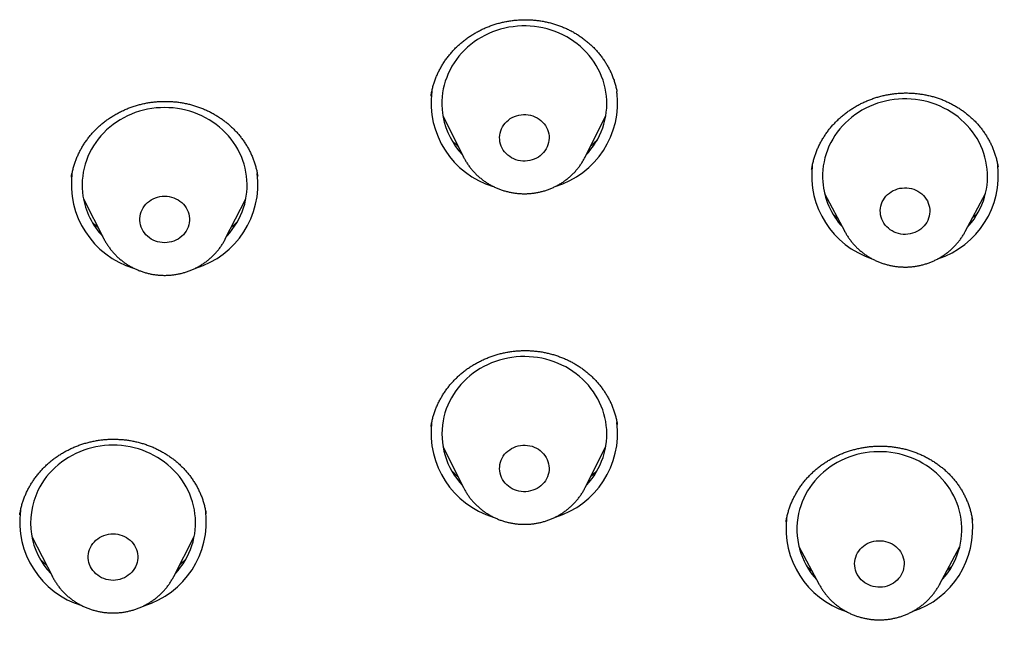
# Model space of a CAD drawing. Header units: millimetres. Extents: x 8 to 459, y 12 to 878.
# Tile 162 of 181: x 252 to 270, y 817 to 828. Entities that reach past the tile are written whole.
import ezdxf

# ---------------------------------------------------------------- set-up
doc = ezdxf.new("R2010")
doc.units = ezdxf.units.MM

msp = doc.modelspace()

# ---------------------------------------------------------------- linework, layer by layer
at = {"color": 7, "linetype": 'Continuous', "lineweight": 30}
for p, q in [((259.426, 827.005), (259.425, 826.998)), ((262.81, 827.034), (262.804, 827.083)), ((259.639, 826.639), (260.013, 825.895)), ((262.228, 825.895), (262.602, 826.639)), ((260.014, 825.891), (260.013, 825.895)), ((262.228, 825.895), (262.227, 825.893)), ((266.345, 825.669), (266.344, 825.663)), ((269.732, 825.71), (269.732, 825.712)), ((252.887, 825.529), (252.887, 825.527)), ((256.273, 825.546), (256.273, 825.549)), ((266.578, 825.228), (266.948, 824.537)), ((269.135, 824.537), (269.505, 825.228)), ((253.105, 825.131), (253.478, 824.403)), ((255.684, 824.403), (256.057, 825.131)), ((266.949, 824.534), (266.948, 824.537)), ((253.479, 824.401), (253.478, 824.403)), ((255.684, 824.403), (255.682, 824.4)), ((262.811, 821.03), (262.81, 821.034)), ((259.639, 820.635), (260.013, 819.89)), ((262.228, 819.89), (262.602, 820.635)), ((262.228, 819.89), (262.227, 819.887)), ((251.949, 819.397), (251.948, 819.392)), ((269.266, 819.298), (269.266, 819.301)), ((252.166, 818.999), (252.54, 818.271)), ((254.746, 818.271), (255.119, 818.999)), ((266.112, 818.819), (266.481, 818.128)), ((268.669, 818.128), (269.038, 818.819)), ((252.541, 818.269), (252.54, 818.271)), ((254.746, 818.271), (254.744, 818.268)), ((268.669, 818.128), (268.667, 818.124))]:
    msp.add_line(p, q, dxfattribs=at)
at = {"color": 7, "linetype": 'Continuous', "lineweight": 30, "flags": 128}
for points in [[(262.247, 825.932), (262.285, 825.974), (262.332, 826.032), (262.376, 826.092), (262.417, 826.155), (262.455, 826.219), (262.488, 826.285), (262.519, 826.352), (262.545, 826.421), (262.567, 826.491), (262.586, 826.562), (262.601, 826.634), (262.611, 826.707), (262.618, 826.78), (262.62, 826.853), (262.619, 826.926), (262.613, 826.999), (262.604, 827.071), (262.59, 827.144), (262.573, 827.215), (262.552, 827.285), (262.526, 827.354), (262.497, 827.422), (262.464, 827.489), (262.428, 827.553), (262.388, 827.616), (262.345, 827.677), (262.298, 827.736), (262.248, 827.792), (262.196, 827.846), (262.14, 827.897), (262.081, 827.945), (262.02, 827.991), (261.957, 828.033), (261.891, 828.072), (261.823, 828.108), (261.753, 828.141), (261.682, 828.17), (261.609, 828.196), (261.535, 828.218), (261.459, 828.236), (261.383, 828.251), (261.306, 828.262), (261.229, 828.269), (261.151, 828.272), (261.073, 828.272), (260.995, 828.267), (260.918, 828.259), (260.841, 828.248), (260.765, 828.232), (260.69, 828.213), (260.616, 828.19), (260.543, 828.164), (260.472, 828.134), (260.403, 828.1), (260.335, 828.064), (260.27, 828.024), (260.207, 827.981), (260.146, 827.935), (260.088, 827.886), (260.033, 827.834), (259.981, 827.78), (259.932, 827.723), (259.886, 827.664), (259.844, 827.603), (259.804, 827.539), (259.769, 827.474), (259.737, 827.407), (259.709, 827.339), (259.684, 827.27), (259.664, 827.199), (259.647, 827.128), (259.635, 827.055), (259.626, 826.983), (259.621, 826.91), (259.621, 826.836), (259.624, 826.763), (259.632, 826.69), (259.643, 826.618), (259.643, 826.618)], [(269.181, 824.621), (269.203, 824.647), (269.251, 824.705), (269.296, 824.765), (269.337, 824.827), (269.374, 824.891), (269.408, 824.957), (269.438, 825.025), (269.465, 825.093), (269.487, 825.163), (269.506, 825.234), (269.521, 825.306), (269.532, 825.379), (269.539, 825.452), (269.541, 825.525), (269.54, 825.598), (269.535, 825.671), (269.525, 825.744), (269.512, 825.816), (269.495, 825.887), (269.474, 825.958), (269.449, 826.027), (269.42, 826.095), (269.387, 826.161), (269.351, 826.226), (269.311, 826.289), (269.268, 826.35), (269.221, 826.409), (269.172, 826.465), (269.119, 826.519), (269.063, 826.57), (269.005, 826.619), (268.944, 826.664), (268.881, 826.707), (268.815, 826.746), (268.747, 826.782), (268.678, 826.815), (268.606, 826.844), (268.533, 826.87), (268.459, 826.892), (268.384, 826.911), (268.308, 826.926), (268.231, 826.937), (268.153, 826.944), (268.075, 826.948), (267.997, 826.947), (267.92, 826.943), (267.842, 826.935), (267.765, 826.924), (267.689, 826.909), (267.614, 826.889), (267.54, 826.867), (267.467, 826.841), (267.396, 826.811), (267.327, 826.778), (267.259, 826.741), (267.194, 826.701), (267.131, 826.658), (267.07, 826.612), (267.012, 826.564), (266.957, 826.512), (266.905, 826.458), (266.855, 826.401), (266.809, 826.342), (266.767, 826.281), (266.727, 826.218), (266.691, 826.153), (266.659, 826.086), (266.631, 826.018), (266.606, 825.948), (266.586, 825.878), (266.569, 825.806), (266.556, 825.734), (266.547, 825.662), (266.542, 825.589), (266.542, 825.515), (266.545, 825.442), (266.545, 825.442)], [(255.708, 824.451), (255.715, 824.458), (255.764, 824.514), (255.81, 824.573), (255.853, 824.634), (255.893, 824.697), (255.929, 824.762), (255.961, 824.829), (255.99, 824.897), (256.015, 824.966), (256.036, 825.036), (256.053, 825.108), (256.066, 825.18), (256.075, 825.253), (256.08, 825.326), (256.081, 825.399), (256.078, 825.472), (256.071, 825.545), (256.06, 825.617), (256.045, 825.689), (256.026, 825.76), (256.003, 825.83), (255.976, 825.899), (255.945, 825.966), (255.911, 826.032), (255.873, 826.096), (255.832, 826.158), (255.788, 826.218), (255.74, 826.276), (255.689, 826.331), (255.635, 826.384), (255.578, 826.434), (255.518, 826.481), (255.456, 826.525), (255.392, 826.566), (255.325, 826.604), (255.257, 826.639), (255.186, 826.67), (255.114, 826.698), (255.041, 826.722), (254.966, 826.743), (254.89, 826.76), (254.814, 826.773), (254.736, 826.783), (254.659, 826.788), (254.581, 826.79), (254.503, 826.788), (254.425, 826.783), (254.348, 826.773), (254.272, 826.76), (254.196, 826.743), (254.121, 826.722), (254.048, 826.698), (253.976, 826.67), (253.905, 826.639), (253.837, 826.604), (253.77, 826.566), (253.706, 826.525), (253.644, 826.481), (253.584, 826.434), (253.527, 826.384), (253.473, 826.331), (253.422, 826.276), (253.374, 826.218), (253.33, 826.158), (253.288, 826.096), (253.251, 826.032), (253.216, 825.966), (253.186, 825.899), (253.159, 825.83), (253.136, 825.76), (253.117, 825.689), (253.102, 825.617), (253.091, 825.545), (253.084, 825.472), (253.081, 825.399), (253.082, 825.326), (253.087, 825.253), (253.096, 825.18), (253.096, 825.18)], [(260.677, 826.167), (260.672, 826.207), (260.671, 826.247), (260.673, 826.287), (260.68, 826.327), (260.691, 826.366), (260.705, 826.404), (260.724, 826.44), (260.746, 826.475), (260.771, 826.507), (260.8, 826.537), (260.831, 826.564), (260.865, 826.589), (260.902, 826.61), (260.94, 826.628), (260.98, 826.642), (261.021, 826.653), (261.063, 826.66), (261.106, 826.663), (261.149, 826.662), (261.192, 826.658), (261.233, 826.65), (261.274, 826.638), (261.314, 826.622), (261.352, 826.603), (261.387, 826.581), (261.421, 826.556), (261.451, 826.527), (261.479, 826.496), (261.503, 826.463), (261.524, 826.428), (261.541, 826.391), (261.554, 826.353), (261.564, 826.314), (261.569, 826.274), (261.57, 826.234), (261.568, 826.194), (261.561, 826.154), (261.55, 826.115), (261.536, 826.077), (261.517, 826.041), (261.495, 826.006), (261.47, 825.974), (261.441, 825.944), (261.41, 825.916), (261.376, 825.892), (261.339, 825.871), (261.301, 825.853), (261.261, 825.839), (261.22, 825.828), (261.177, 825.821), (261.135, 825.818), (261.092, 825.818), (261.049, 825.823), (261.007, 825.831), (260.967, 825.843), (260.927, 825.859), (260.889, 825.878), (260.854, 825.9), (260.82, 825.925), (260.79, 825.953), (260.762, 825.984), (260.738, 826.017), (260.717, 826.053), (260.7, 826.089), (260.687, 826.128), (260.677, 826.167)], [(267.593, 824.88), (267.592, 824.92), (267.595, 824.961), (267.602, 825), (267.613, 825.039), (267.628, 825.077), (267.647, 825.113), (267.67, 825.147), (267.695, 825.179), (267.724, 825.209), (267.756, 825.236), (267.79, 825.26), (267.827, 825.281), (267.866, 825.298), (267.906, 825.312), (267.947, 825.323), (267.989, 825.329), (268.032, 825.332), (268.075, 825.331), (268.117, 825.326), (268.159, 825.317), (268.2, 825.305), (268.239, 825.289), (268.277, 825.269), (268.312, 825.247), (268.345, 825.221), (268.375, 825.193), (268.403, 825.161), (268.426, 825.128), (268.447, 825.093), (268.464, 825.056), (268.477, 825.017), (268.485, 824.978), (268.49, 824.938), (268.491, 824.898), (268.488, 824.858), (268.481, 824.818), (268.47, 824.779), (268.455, 824.741), (268.436, 824.705), (268.413, 824.671), (268.388, 824.639), (268.359, 824.609), (268.327, 824.582), (268.293, 824.558), (268.256, 824.537), (268.217, 824.52), (268.177, 824.506), (268.136, 824.496), (268.094, 824.489), (268.051, 824.486), (268.008, 824.487), (267.965, 824.492), (267.924, 824.501), (267.883, 824.513), (267.844, 824.529), (267.806, 824.549), (267.771, 824.571), (267.738, 824.597), (267.708, 824.626), (267.68, 824.657), (267.657, 824.69), (267.636, 824.726), (267.619, 824.763), (267.606, 824.801), (267.597, 824.84), (267.593, 824.88)], [(254.135, 824.698), (254.131, 824.738), (254.131, 824.778), (254.135, 824.818), (254.144, 824.858), (254.156, 824.896), (254.172, 824.934), (254.191, 824.97), (254.214, 825.003), (254.241, 825.035), (254.27, 825.064), (254.303, 825.091), (254.338, 825.114), (254.375, 825.134), (254.414, 825.151), (254.454, 825.164), (254.496, 825.173), (254.538, 825.179), (254.581, 825.181), (254.624, 825.179), (254.666, 825.173), (254.708, 825.164), (254.748, 825.151), (254.787, 825.134), (254.824, 825.114), (254.859, 825.091), (254.891, 825.064), (254.921, 825.035), (254.947, 825.003), (254.971, 824.97), (254.99, 824.934), (255.006, 824.896), (255.018, 824.858), (255.026, 824.818), (255.03, 824.778), (255.03, 824.738), (255.026, 824.698), (255.018, 824.658), (255.006, 824.62), (254.99, 824.582), (254.971, 824.547), (254.947, 824.513), (254.921, 824.481), (254.891, 824.452), (254.859, 824.426), (254.824, 824.402), (254.787, 824.382), (254.748, 824.366), (254.708, 824.352), (254.666, 824.343), (254.624, 824.337), (254.581, 824.335), (254.538, 824.337), (254.496, 824.343), (254.454, 824.352), (254.414, 824.366), (254.375, 824.382), (254.338, 824.402), (254.303, 824.426), (254.27, 824.452), (254.241, 824.481), (254.214, 824.513), (254.191, 824.547), (254.172, 824.582), (254.156, 824.62), (254.144, 824.658), (254.135, 824.698)], [(262.247, 819.927), (262.248, 819.929), (262.298, 819.985), (262.345, 820.044), (262.388, 820.104), (262.428, 820.167), (262.464, 820.232), (262.497, 820.298), (262.526, 820.366), (262.552, 820.436), (262.573, 820.506), (262.59, 820.577), (262.604, 820.649), (262.613, 820.722), (262.619, 820.795), (262.62, 820.868), (262.618, 820.941), (262.611, 821.014), (262.601, 821.087), (262.586, 821.159), (262.567, 821.23), (262.545, 821.3), (262.519, 821.369), (262.488, 821.436), (262.455, 821.502), (262.417, 821.566), (262.376, 821.629), (262.332, 821.689), (262.285, 821.747), (262.234, 821.802), (262.18, 821.855), (262.124, 821.906), (262.065, 821.953), (262.003, 821.998), (261.939, 822.039), (261.872, 822.078), (261.804, 822.113), (261.734, 822.144), (261.662, 822.172), (261.589, 822.197), (261.514, 822.218), (261.438, 822.236), (261.362, 822.249), (261.285, 822.259), (261.207, 822.265), (261.129, 822.267), (261.051, 822.266), (260.974, 822.261), (260.896, 822.252), (260.82, 822.239), (260.744, 822.222), (260.669, 822.202), (260.595, 822.178), (260.523, 822.151), (260.452, 822.12), (260.384, 822.086), (260.317, 822.048), (260.252, 822.007), (260.19, 821.963), (260.13, 821.917), (260.073, 821.867), (260.019, 821.814), (259.967, 821.759), (259.919, 821.702), (259.874, 821.642), (259.832, 821.58), (259.794, 821.516), (259.76, 821.451), (259.729, 821.384), (259.702, 821.315), (259.678, 821.245), (259.659, 821.174), (259.643, 821.103), (259.643, 821.103)], [(254.77, 818.319), (254.776, 818.326), (254.826, 818.382), (254.872, 818.441), (254.915, 818.502), (254.955, 818.565), (254.991, 818.63), (255.023, 818.697), (255.051, 818.765), (255.076, 818.834), (255.097, 818.905), (255.114, 818.976), (255.127, 819.048), (255.137, 819.121), (255.142, 819.194), (255.143, 819.267), (255.14, 819.34), (255.132, 819.413), (255.121, 819.485), (255.106, 819.557), (255.087, 819.628), (255.064, 819.698), (255.038, 819.767), (255.007, 819.834), (254.973, 819.9), (254.935, 819.964), (254.894, 820.026), (254.849, 820.086), (254.801, 820.144), (254.75, 820.199), (254.696, 820.252), (254.64, 820.302), (254.58, 820.349), (254.518, 820.393), (254.454, 820.434), (254.387, 820.472), (254.318, 820.507), (254.248, 820.538), (254.176, 820.566), (254.103, 820.59), (254.028, 820.611), (253.952, 820.628), (253.875, 820.641), (253.798, 820.651), (253.721, 820.656), (253.643, 820.658), (253.565, 820.656), (253.487, 820.651), (253.41, 820.641), (253.333, 820.628), (253.258, 820.611), (253.183, 820.59), (253.109, 820.566), (253.037, 820.538), (252.967, 820.507), (252.898, 820.472), (252.832, 820.434), (252.767, 820.393), (252.705, 820.349), (252.646, 820.302), (252.589, 820.252), (252.535, 820.199), (252.484, 820.144), (252.436, 820.086), (252.391, 820.026), (252.35, 819.964), (252.312, 819.9), (252.278, 819.834), (252.278, 819.834)], [(260.677, 820.309), (260.687, 820.348), (260.7, 820.386), (260.717, 820.423), (260.738, 820.458), (260.762, 820.492), (260.79, 820.522), (260.82, 820.551), (260.854, 820.576), (260.889, 820.598), (260.927, 820.617), (260.967, 820.633), (261.007, 820.645), (261.049, 820.653), (261.092, 820.658), (261.135, 820.658), (261.177, 820.655), (261.22, 820.648), (261.261, 820.637), (261.301, 820.623), (261.339, 820.605), (261.376, 820.584), (261.41, 820.559), (261.441, 820.532), (261.47, 820.502), (261.495, 820.47), (261.517, 820.435), (261.536, 820.399), (261.55, 820.361), (261.561, 820.322), (261.568, 820.282), (261.57, 820.242), (261.569, 820.202), (261.564, 820.162), (261.554, 820.123), (261.541, 820.085), (261.524, 820.048), (261.503, 820.013), (261.479, 819.979), (261.451, 819.949), (261.421, 819.92), (261.387, 819.895), (261.352, 819.873), (261.314, 819.854), (261.274, 819.838), (261.233, 819.826), (261.192, 819.818), (261.149, 819.813), (261.106, 819.813), (261.063, 819.816), (261.021, 819.823), (260.98, 819.834), (260.94, 819.848), (260.902, 819.866), (260.865, 819.887), (260.831, 819.912), (260.8, 819.939), (260.771, 819.969), (260.746, 820.001), (260.724, 820.036), (260.705, 820.072), (260.691, 820.11), (260.68, 820.149), (260.673, 820.189), (260.671, 820.229), (260.672, 820.269), (260.677, 820.309)], [(268.714, 818.213), (268.724, 818.224), (268.773, 818.281), (268.818, 818.341), (268.86, 818.402), (268.898, 818.466), (268.933, 818.531), (268.964, 818.599), (268.992, 818.667), (269.015, 818.737), (269.035, 818.808), (269.051, 818.879), (269.063, 818.952), (269.071, 819.024), (269.075, 819.097), (269.074, 819.171), (269.07, 819.244), (269.062, 819.316), (269.05, 819.389), (269.033, 819.46), (269.013, 819.531), (268.989, 819.601), (268.961, 819.669), (268.929, 819.736), (268.894, 819.801), (268.855, 819.864), (268.813, 819.926), (268.767, 819.985), (268.719, 820.042), (268.667, 820.097), (268.612, 820.149), (268.554, 820.198), (268.494, 820.244), (268.431, 820.288), (268.366, 820.328), (268.299, 820.365), (268.23, 820.398), (268.159, 820.429), (268.086, 820.455), (268.012, 820.478), (267.937, 820.498), (267.861, 820.514), (267.784, 820.526), (267.707, 820.534), (267.629, 820.539), (267.551, 820.539), (267.473, 820.536), (267.396, 820.529), (267.319, 820.519), (267.243, 820.505), (267.167, 820.486), (267.093, 820.465), (267.02, 820.439), (266.948, 820.411), (266.878, 820.378), (266.81, 820.343), (266.744, 820.304), (266.681, 820.262), (266.619, 820.216), (266.56, 820.168), (266.505, 820.117), (266.451, 820.064), (266.401, 820.008), (266.354, 819.949), (266.311, 819.889), (266.271, 819.826), (266.234, 819.762), (266.201, 819.695), (266.172, 819.627), (266.146, 819.558), (266.124, 819.488), (266.106, 819.417), (266.106, 819.417)], [(253.233, 818.802), (253.253, 818.838), (253.276, 818.872), (253.303, 818.903), (253.332, 818.932), (253.365, 818.959), (253.399, 818.982), (253.436, 819.002), (253.475, 819.019), (253.516, 819.032), (253.558, 819.041), (253.6, 819.047), (253.643, 819.049), (253.685, 819.047), (253.728, 819.041), (253.769, 819.032), (253.81, 819.019), (253.849, 819.002), (253.886, 818.982), (253.921, 818.959), (253.953, 818.932), (253.983, 818.903), (254.009, 818.872), (254.032, 818.838), (254.052, 818.802), (254.068, 818.765), (254.08, 818.726), (254.088, 818.686), (254.092, 818.646), (254.092, 818.606), (254.088, 818.566), (254.08, 818.527), (254.068, 818.488), (254.052, 818.451), (254.032, 818.415), (254.009, 818.381), (253.983, 818.349), (253.953, 818.32), (253.921, 818.294), (253.886, 818.271), (253.849, 818.25), (253.81, 818.234), (253.769, 818.221), (253.728, 818.211), (253.685, 818.205), (253.643, 818.203), (253.6, 818.205), (253.558, 818.211), (253.516, 818.221), (253.475, 818.234), (253.436, 818.25), (253.399, 818.271), (253.365, 818.294), (253.332, 818.32), (253.303, 818.349), (253.276, 818.381), (253.253, 818.415), (253.233, 818.451), (253.217, 818.488), (253.205, 818.527), (253.197, 818.566), (253.193, 818.606), (253.193, 818.646), (253.197, 818.686), (253.205, 818.726), (253.217, 818.765), (253.233, 818.802)], [(267.134, 818.587), (267.145, 818.626), (267.16, 818.664), (267.178, 818.7), (267.2, 818.734), (267.225, 818.767), (267.254, 818.797), (267.285, 818.824), (267.319, 818.849), (267.356, 818.87), (267.394, 818.888), (267.434, 818.902), (267.475, 818.913), (267.517, 818.92), (267.56, 818.923), (267.603, 818.923), (267.645, 818.918), (267.687, 818.91), (267.728, 818.898), (267.768, 818.883), (267.806, 818.864), (267.841, 818.842), (267.875, 818.816), (267.905, 818.788), (267.933, 818.757), (267.957, 818.724), (267.978, 818.689), (267.995, 818.652), (268.009, 818.614), (268.018, 818.575), (268.024, 818.535), (268.025, 818.495), (268.022, 818.454), (268.016, 818.415), (268.005, 818.376), (267.99, 818.338), (267.972, 818.302), (267.95, 818.267), (267.925, 818.235), (267.896, 818.205), (267.865, 818.177), (267.831, 818.153), (267.794, 818.131), (267.756, 818.114), (267.716, 818.099), (267.675, 818.088), (267.633, 818.081), (267.59, 818.078), (267.547, 818.079), (267.505, 818.083), (267.463, 818.091), (267.422, 818.103), (267.382, 818.119), (267.344, 818.138), (267.309, 818.16), (267.275, 818.185), (267.245, 818.213), (267.217, 818.244), (267.193, 818.277), (267.172, 818.312), (267.155, 818.349), (267.141, 818.387), (267.132, 818.427), (267.126, 818.467), (267.125, 818.507), (267.128, 818.547), (267.134, 818.587)]]:
    msp.add_lwpolyline(points, dxfattribs=at)
at = {"color": 7, "linetype": 'Continuous', "lineweight": 30}
for centre, radius, start, end in [((261.015, 826.88), 1.591, 172.7268, 253.0759), ((261.223, 826.882), 1.594, 286.8011, 7.1266), ((260.998, 826.878), 1.379, 190.8603, 223.3002), ((267.936, 825.557), 1.592, 173.3231, 251.7164), ((268.146, 825.557), 1.592, 288.0246, 7.0306), ((254.478, 825.399), 1.594, 172.7934, 253.044), ((254.684, 825.399), 1.594, 286.8595, 7.0776), ((267.909, 825.548), 1.368, 184.4224, 222.6315), ((254.455, 825.394), 1.375, 188.9336, 223.2713), ((260.975, 820.86), 1.353, 169.6629, 223.5642), ((261.019, 820.878), 1.595, 173.0994, 253.0151), ((261.223, 820.877), 1.594, 286.8607, 7.0511), ((253.491, 819.248), 1.347, 154.183, 223.5886), ((253.537, 819.266), 1.591, 172.5861, 253.0781), ((253.743, 819.269), 1.596, 286.8651, 6.8099), ((267.47, 819.148), 1.592, 173.237, 251.7419), ((267.426, 819.131), 1.351, 167.7876, 222.8277), ((267.68, 819.148), 1.592, 288.0343, 7.0108)]:
    msp.add_arc(centre, radius, start, end, dxfattribs=at)
for points, knots in [([(259.424, 826.998), (259.424, 827.002), (259.428, 827.03), (259.438, 827.081), (259.454, 827.153), (259.475, 827.224), (259.498, 827.294), (259.526, 827.363), (259.556, 827.43), (259.59, 827.497), (259.627, 827.561), (259.667, 827.625), (259.71, 827.686), (259.757, 827.746), (259.806, 827.804), (259.857, 827.859), (259.911, 827.912), (259.968, 827.963), (260.028, 828.011), (260.089, 828.057), (260.153, 828.1), (260.219, 828.14), (260.286, 828.178), (260.355, 828.212), (260.426, 828.244), (260.499, 828.272), (260.573, 828.298), (260.648, 828.321), (260.724, 828.34), (260.8, 828.356), (260.877, 828.368), (260.954, 828.377), (261.032, 828.383), (261.111, 828.386), (261.189, 828.385), (261.268, 828.381), (261.346, 828.374), (261.423, 828.363), (261.5, 828.35), (261.575, 828.333), (261.649, 828.312), (261.723, 828.289), (261.796, 828.262), (261.868, 828.232), (261.938, 828.199), (262.006, 828.163), (262.071, 828.125), (262.135, 828.084), (262.196, 828.04), (262.256, 827.993), (262.313, 827.944), (262.368, 827.892), (262.421, 827.838), (262.47, 827.782), (262.517, 827.723), (262.561, 827.663), (262.601, 827.602), (262.639, 827.538), (262.673, 827.473), (262.704, 827.406), (262.732, 827.338), (262.757, 827.269), (262.778, 827.198), (262.793, 827.136), (262.801, 827.097), (262.804, 827.082)], [0, 0, 0, 0, 0.002331, 0.018711, 0.035077, 0.051389, 0.067719, 0.084029, 0.100326, 0.116616, 0.132907, 0.149208, 0.165526, 0.181795, 0.197995, 0.214173, 0.230338, 0.246496, 0.262652, 0.278814, 0.294986, 0.311152, 0.327248, 0.343298, 0.359415, 0.375575, 0.391752, 0.407917, 0.424038, 0.44009, 0.456064, 0.472036, 0.488085, 0.504227, 0.520422, 0.536628, 0.552791, 0.568866, 0.584816, 0.600711, 0.616719, 0.632842, 0.649044, 0.665282, 0.681513, 0.697685, 0.71376, 0.729726, 0.745738, 0.761888, 0.778106, 0.79437, 0.810657, 0.826939, 0.84319, 0.85939, 0.875562, 0.891857, 0.908135, 0.924423, 0.940729, 0.957059, 0.973423, 0.98983, 1, 1, 1, 1]), ([(266.343, 825.663), (266.345, 825.672), (266.349, 825.706), (266.361, 825.763), (266.379, 825.835), (266.4, 825.905), (266.424, 825.975), (266.452, 826.044), (266.484, 826.111), (266.518, 826.177), (266.556, 826.242), (266.597, 826.305), (266.641, 826.366), (266.688, 826.425), (266.737, 826.482), (266.79, 826.537), (266.845, 826.59), (266.902, 826.64), (266.962, 826.688), (267.024, 826.733), (267.088, 826.776), (267.155, 826.816), (267.223, 826.853), (267.292, 826.887), (267.364, 826.918), (267.436, 826.946), (267.51, 826.971), (267.585, 826.993), (267.662, 827.012), (267.739, 827.027), (267.816, 827.039), (267.894, 827.048), (267.972, 827.053), (268.05, 827.056), (268.128, 827.054), (268.206, 827.05), (268.284, 827.042), (268.362, 827.031), (268.439, 827.016), (268.514, 826.999), (268.589, 826.978), (268.661, 826.954), (268.733, 826.927), (268.804, 826.897), (268.873, 826.863), (268.941, 826.827), (269.007, 826.788), (269.071, 826.746), (269.132, 826.702), (269.191, 826.655), (269.247, 826.606), (269.301, 826.554), (269.353, 826.5), (269.402, 826.443), (269.448, 826.384), (269.491, 826.324), (269.531, 826.261), (269.568, 826.197), (269.602, 826.132), (269.632, 826.065), (269.659, 825.997), (269.683, 825.928), (269.703, 825.857), (269.719, 825.786), (269.729, 825.738), (269.732, 825.713), (269.732, 825.712)], [0, 0, 0, 0, 0.006176, 0.022382, 0.03858, 0.054764, 0.07093, 0.087037, 0.103162, 0.119265, 0.135352, 0.151432, 0.167512, 0.183601, 0.199706, 0.215773, 0.231769, 0.247745, 0.263709, 0.279668, 0.295628, 0.311594, 0.327572, 0.343551, 0.359475, 0.375335, 0.391266, 0.407243, 0.423242, 0.439232, 0.455182, 0.471067, 0.486872, 0.502668, 0.518545, 0.534518, 0.550548, 0.566593, 0.582601, 0.598526, 0.614331, 0.630059, 0.645906, 0.661874, 0.677924, 0.694016, 0.710106, 0.726142, 0.742087, 0.757922, 0.77379, 0.7898, 0.805882, 0.822012, 0.838168, 0.854323, 0.87045, 0.886527, 0.902576, 0.918731, 0.934878, 0.951031, 0.967199, 0.983387, 0.999602, 1, 1, 1, 1]), ([(252.886, 825.527), (252.889, 825.546), (252.896, 825.589), (252.911, 825.655), (252.93, 825.726), (252.952, 825.796), (252.978, 825.866), (253.008, 825.933), (253.041, 826), (253.077, 826.065), (253.116, 826.129), (253.158, 826.191), (253.204, 826.251), (253.252, 826.309), (253.303, 826.365), (253.356, 826.418), (253.412, 826.47), (253.471, 826.518), (253.531, 826.565), (253.595, 826.608), (253.66, 826.649), (253.727, 826.687), (253.796, 826.723), (253.866, 826.755), (253.938, 826.784), (254.011, 826.81), (254.086, 826.833), (254.162, 826.853), (254.238, 826.87), (254.315, 826.883), (254.392, 826.893), (254.47, 826.9), (254.548, 826.903), (254.627, 826.903), (254.705, 826.9), (254.784, 826.894), (254.861, 826.884), (254.938, 826.871), (255.014, 826.854), (255.088, 826.835), (255.162, 826.812), (255.235, 826.786), (255.307, 826.757), (255.378, 826.725), (255.446, 826.689), (255.513, 826.651), (255.577, 826.611), (255.64, 826.568), (255.699, 826.522), (255.757, 826.474), (255.813, 826.422), (255.866, 826.369), (255.917, 826.313), (255.964, 826.255), (256.009, 826.196), (256.05, 826.134), (256.089, 826.071), (256.124, 826.006), (256.156, 825.94), (256.185, 825.872), (256.211, 825.803), (256.233, 825.733), (256.251, 825.662), (256.264, 825.6), (256.271, 825.561), (256.273, 825.546)], [0, 0, 0, 0, 0.0126548, 0.0288699, 0.0450709, 0.061218, 0.0773826, 0.0935264, 0.1096565, 0.1257798, 0.1419042, 0.158038, 0.1741882, 0.1902892, 0.2063214, 0.2223325, 0.2383296, 0.2543193, 0.2703081, 0.2863018, 0.3023059, 0.318304, 0.3342322, 0.3501157, 0.3660651, 0.382057, 0.3980667, 0.414063, 0.4300163, 0.445901, 0.4617091, 0.4775161, 0.4933995, 0.509375, 0.525403, 0.5414419, 0.5574371, 0.5733463, 0.5891314, 0.6048632, 0.6207079, 0.6366677, 0.6527044, 0.6687779, 0.6848438, 0.7008517, 0.7167634, 0.7325678, 0.7484197, 0.7644079, 0.7804644, 0.7965666, 0.8126911, 0.828812, 0.8449024, 0.8609419, 0.8769542, 0.8930882, 0.9092067, 0.9253353, 0.9414808, 0.9576511, 0.9738548, 0.9901009, 1, 1, 1, 1]), ([(259.917, 826.085), (259.903, 826.098), (259.869, 826.127), (259.83, 826.163), (259.807, 826.187), (259.802, 826.193)], [0, 0, 0, 0, 0.3614745, 0.8448073, 1, 1, 1, 1]), ([(262.445, 826.202), (262.427, 826.184), (262.391, 826.149), (262.352, 826.113), (262.33, 826.095), (262.328, 826.094)], [0, 0, 0, 0, 0.474803, 0.962033, 1, 1, 1, 1]), ([(260.015, 825.891), (260.024, 825.873), (260.043, 825.837), (260.076, 825.783), (260.113, 825.729), (260.153, 825.677), (260.195, 825.628), (260.241, 825.581), (260.289, 825.536), (260.339, 825.494), (260.392, 825.454), (260.447, 825.417), (260.504, 825.384), (260.563, 825.353), (260.624, 825.325), (260.686, 825.301), (260.749, 825.28), (260.814, 825.262), (260.879, 825.247), (260.945, 825.236), (261.012, 825.229), (261.079, 825.225), (261.146, 825.225), (261.213, 825.228), (261.28, 825.234), (261.347, 825.245), (261.412, 825.258), (261.477, 825.275), (261.541, 825.296), (261.604, 825.32), (261.665, 825.347), (261.724, 825.377), (261.782, 825.41), (261.838, 825.447), (261.891, 825.486), (261.943, 825.528), (261.991, 825.572), (262.038, 825.619), (262.081, 825.669), (262.122, 825.721), (262.159, 825.774), (262.193, 825.83), (262.216, 825.87), (262.226, 825.891), (262.227, 825.893)], [0, 0, 0, 0, 0.02215, 0.046239, 0.070354, 0.094494, 0.118664, 0.142862, 0.16709, 0.191347, 0.215635, 0.239951, 0.264296, 0.288669, 0.313066, 0.337488, 0.361933, 0.386398, 0.410881, 0.43538, 0.459893, 0.484418, 0.508952, 0.533493, 0.558038, 0.582584, 0.607128, 0.631667, 0.6562, 0.680724, 0.705235, 0.729731, 0.75421, 0.778668, 0.803105, 0.827516, 0.851902, 0.876258, 0.900586, 0.924882, 0.949148, 0.973382, 0.997585, 1, 1, 1, 1]), ([(266.821, 824.774), (266.814, 824.78), (266.788, 824.802), (266.756, 824.832), (266.732, 824.857), (266.725, 824.864)], [0, 0, 0, 0, 0.205043, 0.783919, 1, 1, 1, 1]), ([(269.367, 824.878), (269.349, 824.861), (269.318, 824.83), (269.284, 824.8), (269.269, 824.787)], [0, 0, 0, 0, 0.551304, 1, 1, 1, 1]), ([(253.372, 824.609), (253.357, 824.622), (253.323, 824.651), (253.287, 824.685), (253.267, 824.706), (253.264, 824.709)], [0, 0, 0, 0, 0.397767, 0.917052, 1, 1, 1, 1]), ([(255.902, 824.716), (255.902, 824.715), (255.884, 824.697), (255.848, 824.663), (255.81, 824.63), (255.792, 824.615)], [0, 0, 0, 0, 0.006021, 0.524354, 1, 1, 1, 1]), ([(264.574, 784.726), (264.586, 784.732), (264.728, 784.799), (264.994, 784.93), (265.37, 785.117), (265.743, 785.307), (266.115, 785.5), (266.483, 785.696), (266.837, 785.888), (267.175, 786.075), (267.499, 786.257), (267.808, 786.434), (268.103, 786.606), (268.383, 786.771), (268.65, 786.931), (268.901, 787.084), (269.136, 787.23), (269.358, 787.368), (269.566, 787.5), (269.763, 787.626), (269.949, 787.746), (270.123, 787.86), (270.285, 787.966), (270.432, 788.064), (270.563, 788.152), (270.678, 788.229), (270.777, 788.296), (270.866, 788.357), (270.944, 788.41), (271.012, 788.457), (271.069, 788.496), (271.12, 788.531), (271.168, 788.564), (271.22, 788.601), (271.277, 788.64), (271.33, 788.677), (271.377, 788.71), (271.412, 788.735), (271.437, 788.752), (271.45, 788.762), (271.459, 788.768), (271.47, 788.776), (271.484, 788.786), (271.506, 788.801), (271.538, 788.824), (271.581, 788.854), (271.632, 788.89), (271.694, 788.935), (271.769, 788.988), (271.856, 789.051), (271.955, 789.122), (272.063, 789.201), (272.182, 789.288), (272.311, 789.383), (272.451, 789.486), (272.707, 789.677), (273.071, 789.954), (273.519, 790.304), (273.942, 790.642), (274.34, 790.967), (274.727, 791.29), (275.103, 791.612), (275.466, 791.929), (275.818, 792.242), (276.157, 792.551), (276.489, 792.859), (276.848, 793.199), (277.234, 793.572), (277.645, 793.981), (278.047, 794.39), (278.339, 794.695), (278.526, 794.893), (278.61, 794.982), (278.691, 795.069), (278.766, 795.151), (278.835, 795.225), (278.896, 795.291), (278.95, 795.35), (278.999, 795.403), (279.041, 795.45), (279.077, 795.49), (279.102, 795.516), (279.117, 795.534), (279.129, 795.547), (279.145, 795.564), (279.174, 795.596), (279.217, 795.645), (279.277, 795.711), (279.345, 795.788), (279.423, 795.875), (279.509, 795.972), (279.597, 796.072), (279.684, 796.172), (279.77, 796.271), (279.86, 796.374), (279.951, 796.48), (280.041, 796.587), (280.262, 796.847), (280.607, 797.262), (281.015, 797.769), (281.36, 798.21), (281.648, 798.586), (281.934, 798.967), (282.219, 799.357), (282.506, 799.757), (282.793, 800.167), (283.006, 800.48), (283.148, 800.691), (283.219, 800.797), (283.29, 800.903), (283.361, 801.011), (283.431, 801.118), (283.499, 801.222), (283.565, 801.323), (283.627, 801.42), (283.685, 801.51), (283.737, 801.592), (283.783, 801.664), (283.821, 801.724), (283.851, 801.773), (283.876, 801.811), (283.896, 801.843), (283.912, 801.869), (283.924, 801.888), (283.936, 801.907), (283.951, 801.931), (283.972, 801.965), (283.999, 802.008), (284.032, 802.061), (284.07, 802.123), (284.113, 802.194), (284.163, 802.274), (284.217, 802.364), (284.277, 802.463), (284.341, 802.569), (284.408, 802.681), (284.476, 802.795), (284.544, 802.91), (284.611, 803.024), (284.702, 803.18), (284.816, 803.378), (284.951, 803.616), (285.079, 803.845), (285.197, 804.059), (285.306, 804.259), (285.406, 804.443), (285.501, 804.623), (285.596, 804.802), (285.691, 804.985), (285.789, 805.175), (285.889, 805.372), (285.996, 805.585), (286.109, 805.814), (286.23, 806.061), (286.352, 806.317), (286.454, 806.532), (286.533, 806.702), (286.588, 806.823), (286.641, 806.939), (286.691, 807.047), (286.737, 807.149), (286.779, 807.243), (286.819, 807.335), (286.858, 807.422), (286.894, 807.504), (286.926, 807.577), (286.953, 807.639), (286.975, 807.691), (286.992, 807.73), (287.004, 807.758), (287.014, 807.781), (287.025, 807.807), (287.04, 807.84), (287.057, 807.881), (287.081, 807.936), (287.111, 808.009), (287.15, 808.1), (287.195, 808.206), (287.24, 808.316), (287.287, 808.429), (287.333, 808.541), (287.38, 808.658), (287.469, 808.879), (287.596, 809.201), (287.768, 809.652), (287.944, 810.128), (288.122, 810.631), (288.261, 811.038), (288.363, 811.345), (288.43, 811.551), (288.493, 811.748), (288.552, 811.936), (288.608, 812.115), (288.66, 812.285), (288.701, 812.421), (288.732, 812.526), (288.755, 812.603), (288.776, 812.677), (288.797, 812.748), (288.816, 812.814), (288.834, 812.875), (288.85, 812.93), (288.863, 812.978), (288.875, 813.019), (288.887, 813.062), (288.902, 813.115), (288.92, 813.177), (288.94, 813.25), (288.963, 813.333), (288.988, 813.425), (289.017, 813.53), (289.048, 813.647), (289.083, 813.777), (289.12, 813.918), (289.159, 814.068), (289.199, 814.225), (289.238, 814.385), (289.301, 814.638), (289.384, 814.986), (289.485, 815.429), (289.582, 815.876), (289.653, 816.221), (289.701, 816.465), (289.728, 816.606), (289.755, 816.745), (289.78, 816.877), (289.803, 817.002), (289.824, 817.119), (289.843, 817.227), (289.861, 817.325), (289.876, 817.412), (289.889, 817.487), (289.899, 817.548), (289.907, 817.596), (289.913, 817.632), (289.918, 817.661), (289.923, 817.691), (289.929, 817.728), (289.937, 817.777), (289.947, 817.836), (289.958, 817.904), (289.971, 817.982), (289.984, 818.068), (289.998, 818.157), (290.012, 818.247), (290.046, 818.471), (290.092, 818.789), (290.147, 819.201), (290.194, 819.575), (290.238, 819.956), (290.28, 820.346), (290.309, 820.642), (290.327, 820.842), (290.336, 820.94), (290.344, 821.032), (290.351, 821.116), (290.357, 821.187), (290.362, 821.248), (290.366, 821.298), (290.369, 821.337), (290.371, 821.364), (290.372, 821.382), (290.373, 821.396), (290.375, 821.413), (290.377, 821.438), (290.379, 821.469), (290.383, 821.525), (290.389, 821.605), (290.397, 821.721), (290.407, 821.858), (290.417, 822.015), (290.427, 822.184), (290.437, 822.364), (290.446, 822.538), (290.454, 822.706), (290.461, 822.867), (290.468, 823.033), (290.474, 823.203), (290.479, 823.343), (290.482, 823.448), (290.484, 823.518), (290.485, 823.584), (290.487, 823.647), (290.488, 823.705), (290.489, 823.758), (290.49, 823.802), (290.491, 823.834), (290.491, 823.855), (290.492, 823.875), (290.492, 823.897), (290.492, 823.928), (290.493, 823.966), (290.494, 824.013), (290.495, 824.068), (290.495, 824.13), (290.496, 824.199), (290.497, 824.268), (290.497, 824.336), (290.498, 824.399), (290.498, 824.459), (290.498, 824.531), (290.499, 824.613), (290.499, 824.687), (290.499, 824.74), (290.498, 824.776), (290.498, 824.809), (290.498, 824.829), (290.498, 824.838)], [0, 0, 0, 0, 0.000773, 0.009123, 0.017231, 0.025098, 0.033472, 0.041554, 0.049343, 0.056839, 0.064043, 0.070955, 0.077574, 0.0839, 0.089933, 0.095674, 0.101027, 0.106098, 0.110887, 0.115393, 0.119751, 0.123808, 0.127564, 0.131018, 0.134171, 0.136755, 0.139094, 0.141188, 0.143037, 0.144641, 0.146, 0.147083, 0.148215, 0.149455, 0.150804, 0.152262, 0.153229, 0.154177, 0.154767, 0.154973, 0.155151, 0.15541, 0.155749, 0.156169, 0.15699, 0.15801, 0.159228, 0.160644, 0.162494, 0.164601, 0.166963, 0.169581, 0.172456, 0.175586, 0.178973, 0.182615, 0.194293, 0.205754, 0.215987, 0.226041, 0.235917, 0.245615, 0.255134, 0.26431, 0.273314, 0.282172, 0.290964, 0.302472, 0.313876, 0.325175, 0.336369, 0.338818, 0.341262, 0.343653, 0.345847, 0.347835, 0.349615, 0.351189, 0.352555, 0.353895, 0.354949, 0.355719, 0.356039, 0.356331, 0.356784, 0.357407, 0.358892, 0.360649, 0.362679, 0.364981, 0.367555, 0.370402, 0.372829, 0.375425, 0.378172, 0.38094, 0.383704, 0.386464, 0.401168, 0.415741, 0.425133, 0.434471, 0.443885, 0.453478, 0.463248, 0.473197, 0.483325, 0.485848, 0.488381, 0.490926, 0.493481, 0.496047, 0.498567, 0.50091, 0.503275, 0.505419, 0.507341, 0.509042, 0.510521, 0.511584, 0.512493, 0.513248, 0.513849, 0.514297, 0.514618, 0.51517, 0.515969, 0.516993, 0.518243, 0.519686, 0.521345, 0.52322, 0.525312, 0.52762, 0.530144, 0.532722, 0.535422, 0.538088, 0.540716, 0.543305, 0.548944, 0.554388, 0.559639, 0.564696, 0.569047, 0.573244, 0.577286, 0.581259, 0.585374, 0.589643, 0.594064, 0.598638, 0.603942, 0.609438, 0.615126, 0.621006, 0.623708, 0.626412, 0.62897, 0.631365, 0.633599, 0.635671, 0.637581, 0.639604, 0.641408, 0.64299, 0.644353, 0.645495, 0.646403, 0.646921, 0.647335, 0.647891, 0.648613, 0.649498, 0.650548, 0.652242, 0.65424, 0.656542, 0.659149, 0.661412, 0.663862, 0.666437, 0.669011, 0.678175, 0.68729, 0.698079, 0.7088, 0.719452, 0.723982, 0.728346, 0.732512, 0.736479, 0.740248, 0.743818, 0.74719, 0.748844, 0.750445, 0.751994, 0.753491, 0.754905, 0.756145, 0.757374, 0.758352, 0.759121, 0.75997, 0.76108, 0.762393, 0.763912, 0.765638, 0.767569, 0.769707, 0.772182, 0.774887, 0.77782, 0.780982, 0.784286, 0.787596, 0.79091, 0.800045, 0.809211, 0.818408, 0.827636, 0.830543, 0.833453, 0.836343, 0.83906, 0.841577, 0.844028, 0.846253, 0.848253, 0.850028, 0.851577, 0.852901, 0.853783, 0.854521, 0.855081, 0.855566, 0.856329, 0.857397, 0.858557, 0.859941, 0.861549, 0.863352, 0.865181, 0.867008, 0.868836, 0.87888, 0.886418, 0.893976, 0.901694, 0.909594, 0.917675, 0.919694, 0.921723, 0.923626, 0.925307, 0.926768, 0.927988, 0.928995, 0.929789, 0.930369, 0.930638, 0.930857, 0.931203, 0.931696, 0.932336, 0.933111, 0.935079, 0.937177, 0.940133, 0.943312, 0.946716, 0.950326, 0.954122, 0.957234, 0.96046, 0.9638, 0.967254, 0.970739, 0.97222, 0.973625, 0.974953, 0.976204, 0.977379, 0.978478, 0.97942, 0.979988, 0.980403, 0.980715, 0.981159, 0.981767, 0.982538, 0.983473, 0.984566, 0.98582, 0.987232, 0.988653, 0.989999, 0.991271, 0.992468, 0.993592, 0.995615, 0.997342, 0.998088, 0.998759, 0.999384, 1, 1, 1, 1]), ([(266.949, 824.534), (266.954, 824.525), (266.969, 824.497), (266.997, 824.452), (267.034, 824.398), (267.073, 824.347), (267.116, 824.297), (267.161, 824.25), (267.21, 824.205), (267.26, 824.163), (267.313, 824.123), (267.368, 824.086), (267.425, 824.053), (267.484, 824.022), (267.544, 823.994), (267.606, 823.97), (267.67, 823.949), (267.734, 823.931), (267.799, 823.916), (267.866, 823.905), (267.932, 823.898), (267.999, 823.894), (268.067, 823.893), (268.134, 823.896), (268.201, 823.903), (268.267, 823.913), (268.333, 823.927), (268.398, 823.944), (268.462, 823.964), (268.524, 823.988), (268.585, 824.015), (268.645, 824.045), (268.703, 824.079), (268.758, 824.115), (268.812, 824.154), (268.863, 824.196), (268.912, 824.241), (268.958, 824.288), (269.002, 824.337), (269.042, 824.389), (269.08, 824.442), (269.111, 824.492), (269.128, 824.524), (269.135, 824.537)], [0, 0, 0, 0, 0.0113437, 0.0359586, 0.0605988, 0.0852664, 0.1099626, 0.1346886, 0.1594449, 0.1842318, 0.2090491, 0.2338961, 0.2587721, 0.2836758, 0.3086059, 0.3335607, 0.3585383, 0.3835368, 0.4085541, 0.433588, 0.4586361, 0.4836961, 0.5087657, 0.5338422, 0.5589224, 0.5840037, 0.6090834, 0.6341588, 0.6592272, 0.6842858, 0.7093319, 0.7343629, 0.7593759, 0.7843686, 0.8093384, 0.8342831, 0.8592006, 0.8840894, 0.9089479, 0.933775, 0.9585703, 0.9833335, 1, 1, 1, 1]), ([(253.479, 824.401), (253.481, 824.397), (253.492, 824.374), (253.516, 824.334), (253.551, 824.279), (253.589, 824.226), (253.63, 824.175), (253.674, 824.127), (253.72, 824.08), (253.769, 824.036), (253.821, 823.995), (253.874, 823.957), (253.93, 823.921), (253.988, 823.889), (254.048, 823.859), (254.109, 823.833), (254.171, 823.81), (254.235, 823.79), (254.3, 823.773), (254.366, 823.76), (254.432, 823.751), (254.499, 823.745), (254.566, 823.742), (254.633, 823.743), (254.701, 823.748), (254.767, 823.756), (254.833, 823.767), (254.899, 823.782), (254.963, 823.801), (255.027, 823.823), (255.089, 823.848), (255.149, 823.876), (255.208, 823.908), (255.265, 823.942), (255.32, 823.98), (255.373, 824.02), (255.423, 824.063), (255.471, 824.109), (255.516, 824.157), (255.558, 824.207), (255.598, 824.259), (255.634, 824.314), (255.662, 824.361), (255.677, 824.39), (255.682, 824.4)], [0, 0, 0, 0, 0.004433, 0.028698, 0.052987, 0.077301, 0.101643, 0.126014, 0.150415, 0.174845, 0.199306, 0.223796, 0.248316, 0.272863, 0.297437, 0.322037, 0.34666, 0.371306, 0.39597, 0.420653, 0.445351, 0.470062, 0.494784, 0.519514, 0.54425, 0.568988, 0.593727, 0.618462, 0.643193, 0.667915, 0.692627, 0.717325, 0.742007, 0.76667, 0.791313, 0.815931, 0.840525, 0.86509, 0.889627, 0.914133, 0.938609, 0.963052, 0.987464, 1, 1, 1, 1]), ([(259.425, 821), (259.427, 821.013), (259.433, 821.051), (259.446, 821.111), (259.464, 821.182), (259.486, 821.253), (259.512, 821.322), (259.54, 821.39), (259.572, 821.457), (259.608, 821.522), (259.647, 821.586), (259.688, 821.648), (259.733, 821.709), (259.78, 821.767), (259.831, 821.823), (259.884, 821.877), (259.939, 821.929), (259.997, 821.979), (260.058, 822.026), (260.121, 822.07), (260.186, 822.112), (260.252, 822.151), (260.321, 822.186), (260.391, 822.219), (260.462, 822.249), (260.535, 822.276), (260.609, 822.3), (260.685, 822.321), (260.761, 822.338), (260.838, 822.353), (260.915, 822.364), (260.993, 822.371), (261.071, 822.375), (261.15, 822.377), (261.228, 822.374), (261.307, 822.369), (261.384, 822.36), (261.461, 822.348), (261.536, 822.332), (261.612, 822.313), (261.686, 822.291), (261.76, 822.266), (261.832, 822.238), (261.903, 822.207), (261.972, 822.173), (262.038, 822.136), (262.102, 822.097), (262.165, 822.054), (262.226, 822.009), (262.284, 821.961), (262.341, 821.91), (262.395, 821.858), (262.446, 821.803), (262.494, 821.746), (262.539, 821.687), (262.58, 821.627), (262.619, 821.565), (262.656, 821.5), (262.689, 821.434), (262.718, 821.367), (262.745, 821.298), (262.767, 821.228), (262.787, 821.158), (262.801, 821.093), (262.808, 821.052), (262.811, 821.034)], [0, 0, 0, 0, 0.008858, 0.025077, 0.041259, 0.057452, 0.073652, 0.08985, 0.106041, 0.122218, 0.138377, 0.154515, 0.17059, 0.186685, 0.202755, 0.21881, 0.234857, 0.250906, 0.266967, 0.283045, 0.299096, 0.315075, 0.331035, 0.346986, 0.362934, 0.378886, 0.394848, 0.410824, 0.42681, 0.442744, 0.458614, 0.474557, 0.490549, 0.506567, 0.522581, 0.538558, 0.554472, 0.570305, 0.586126, 0.602042, 0.618058, 0.634134, 0.65023, 0.666293, 0.682278, 0.698147, 0.713931, 0.729836, 0.745879, 0.762009, 0.778184, 0.794365, 0.810497, 0.826542, 0.84248, 0.858448, 0.874562, 0.890749, 0.906986, 0.92325, 0.939514, 0.95575, 0.971935, 0.988089, 1, 1, 1, 1]), ([(251.947, 819.392), (251.948, 819.395), (251.951, 819.422), (251.961, 819.472), (251.977, 819.544), (251.998, 819.614), (252.021, 819.684), (252.048, 819.753), (252.079, 819.82), (252.113, 819.886), (252.15, 819.95), (252.19, 820.013), (252.233, 820.074), (252.279, 820.133), (252.328, 820.191), (252.379, 820.246), (252.434, 820.299), (252.491, 820.349), (252.55, 820.397), (252.611, 820.442), (252.675, 820.485), (252.741, 820.525), (252.808, 820.562), (252.877, 820.596), (252.949, 820.628), (253.021, 820.656), (253.095, 820.681), (253.17, 820.703), (253.245, 820.722), (253.322, 820.738), (253.399, 820.75), (253.477, 820.759), (253.555, 820.765), (253.633, 820.767), (253.711, 820.766), (253.789, 820.762), (253.867, 820.755), (253.944, 820.744), (254.021, 820.73), (254.097, 820.712), (254.172, 820.692), (254.246, 820.668), (254.319, 820.641), (254.389, 820.612), (254.459, 820.579), (254.526, 820.543), (254.592, 820.504), (254.657, 820.463), (254.719, 820.419), (254.779, 820.372), (254.836, 820.323), (254.891, 820.272), (254.942, 820.218), (254.992, 820.163), (255.038, 820.105), (255.082, 820.044), (255.123, 819.982), (255.161, 819.918), (255.196, 819.853), (255.227, 819.786), (255.255, 819.719), (255.279, 819.651), (255.3, 819.581), (255.317, 819.51), (255.329, 819.455), (255.333, 819.424), (255.334, 819.417)], [0, 0, 0, 0, 0.001752, 0.017962, 0.034181, 0.050398, 0.066608, 0.082803, 0.098979, 0.115109, 0.131195, 0.147289, 0.163385, 0.179479, 0.195564, 0.211637, 0.227691, 0.243728, 0.259704, 0.275702, 0.291678, 0.307642, 0.323601, 0.339565, 0.355543, 0.371543, 0.38753, 0.403443, 0.419338, 0.435227, 0.451116, 0.467013, 0.482922, 0.498848, 0.514793, 0.530683, 0.546514, 0.562422, 0.578383, 0.594372, 0.610362, 0.626319, 0.642218, 0.658035, 0.673833, 0.689743, 0.705758, 0.721838, 0.737941, 0.754019, 0.770024, 0.785919, 0.801725, 0.817649, 0.833723, 0.849886, 0.8661, 0.882323, 0.898502, 0.914598, 0.930589, 0.946607, 0.962755, 0.978974, 0.99524, 1, 1, 1, 1]), ([(265.877, 819.259), (265.878, 819.263), (265.882, 819.293), (265.893, 819.345), (265.91, 819.417), (265.93, 819.487), (265.954, 819.557), (265.982, 819.625), (266.013, 819.693), (266.047, 819.759), (266.084, 819.823), (266.125, 819.886), (266.168, 819.947), (266.215, 820.006), (266.264, 820.064), (266.316, 820.119), (266.371, 820.171), (266.428, 820.222), (266.487, 820.27), (266.549, 820.316), (266.613, 820.358), (266.68, 820.399), (266.747, 820.436), (266.817, 820.47), (266.888, 820.502), (266.96, 820.53), (267.034, 820.555), (267.109, 820.577), (267.185, 820.596), (267.261, 820.612), (267.339, 820.624), (267.416, 820.634), (267.494, 820.639), (267.573, 820.642), (267.651, 820.641), (267.73, 820.637), (267.808, 820.63), (267.885, 820.619), (267.961, 820.605), (268.036, 820.588), (268.111, 820.568), (268.185, 820.544), (268.258, 820.517), (268.329, 820.487), (268.399, 820.455), (268.466, 820.419), (268.532, 820.381), (268.595, 820.34), (268.656, 820.296), (268.716, 820.25), (268.773, 820.201), (268.828, 820.149), (268.88, 820.095), (268.93, 820.039), (268.976, 819.981), (269.019, 819.921), (269.059, 819.86), (269.096, 819.797), (269.13, 819.732), (269.161, 819.665), (269.189, 819.597), (269.213, 819.528), (269.234, 819.458), (269.251, 819.387), (269.262, 819.334), (269.266, 819.304), (269.267, 819.298)], [0, 0, 0, 0, 0.003282, 0.019487, 0.035651, 0.051776, 0.067909, 0.084047, 0.100182, 0.116311, 0.132425, 0.14852, 0.164596, 0.18061, 0.196642, 0.212651, 0.228645, 0.244632, 0.260621, 0.276622, 0.29264, 0.308639, 0.324565, 0.340472, 0.35637, 0.372267, 0.388169, 0.404081, 0.420007, 0.435947, 0.451845, 0.467665, 0.483561, 0.499508, 0.515483, 0.531456, 0.547394, 0.563272, 0.579067, 0.594842, 0.610714, 0.62669, 0.642728, 0.658789, 0.67482, 0.690778, 0.706622, 0.722373, 0.738234, 0.754243, 0.770339, 0.786484, 0.802638, 0.818747, 0.834772, 0.850688, 0.866627, 0.882709, 0.898865, 0.915072, 0.931306, 0.947541, 0.963748, 0.979904, 0.996028, 1, 1, 1, 1]), ([(262.442, 820.195), (262.426, 820.179), (262.392, 820.146), (262.354, 820.111), (262.331, 820.093), (262.329, 820.091)], [0, 0, 0, 0, 0.438188, 0.941695, 1, 1, 1, 1]), ([(259.916, 820.082), (259.903, 820.093), (259.871, 820.121), (259.834, 820.156), (259.81, 820.18), (259.804, 820.186)], [0, 0, 0, 0, 0.3321628, 0.831116, 1, 1, 1, 1]), ([(260.014, 819.889), (260.017, 819.882), (260.03, 819.855), (260.056, 819.811), (260.09, 819.756), (260.128, 819.703), (260.169, 819.653), (260.213, 819.604), (260.26, 819.558), (260.309, 819.514), (260.36, 819.473), (260.414, 819.434), (260.47, 819.399), (260.527, 819.366), (260.587, 819.337), (260.648, 819.31), (260.711, 819.287), (260.775, 819.267), (260.84, 819.251), (260.905, 819.238), (260.972, 819.228), (261.039, 819.222), (261.106, 819.22), (261.173, 819.221), (261.24, 819.225), (261.307, 819.233), (261.373, 819.245), (261.438, 819.26), (261.503, 819.278), (261.566, 819.3), (261.628, 819.325), (261.689, 819.353), (261.748, 819.385), (261.804, 819.419), (261.859, 819.457), (261.912, 819.497), (261.962, 819.54), (262.01, 819.586), (262.055, 819.634), (262.098, 819.684), (262.137, 819.737), (262.173, 819.791), (262.203, 819.841), (262.22, 819.874), (262.226, 819.887)], [0, 0, 0, 0, 0.008742, 0.032805, 0.05689, 0.081002, 0.10514, 0.129308, 0.153504, 0.177731, 0.201987, 0.226273, 0.250587, 0.27493, 0.299299, 0.323693, 0.348111, 0.37255, 0.397009, 0.421485, 0.445977, 0.470482, 0.494997, 0.519521, 0.54405, 0.568582, 0.593114, 0.617643, 0.642167, 0.666683, 0.691188, 0.71568, 0.740156, 0.764613, 0.78905, 0.813463, 0.837851, 0.862212, 0.886544, 0.910846, 0.935116, 0.959356, 0.983564, 1, 1, 1, 1]), ([(252.433, 818.479), (252.42, 818.491), (252.387, 818.519), (252.35, 818.553), (252.327, 818.577), (252.321, 818.583)], [0, 0, 0, 0, 0.346283, 0.847603, 1, 1, 1, 1]), ([(254.964, 818.585), (254.947, 818.567), (254.911, 818.533), (254.874, 818.5), (254.855, 818.484)], [0, 0, 0, 0, 0.508998, 1, 1, 1, 1]), ([(266.353, 818.368), (266.348, 818.372), (266.322, 818.394), (266.291, 818.424), (266.266, 818.449), (266.258, 818.457)], [0, 0, 0, 0, 0.171951, 0.753442, 1, 1, 1, 1]), ([(268.896, 818.467), (268.881, 818.451), (268.851, 818.422), (268.819, 818.394), (268.803, 818.38)], [0, 0, 0, 0, 0.519777, 1, 1, 1, 1]), ([(252.541, 818.269), (252.545, 818.261), (252.559, 818.234), (252.585, 818.189), (252.621, 818.135), (252.66, 818.082), (252.701, 818.032), (252.746, 817.984), (252.793, 817.938), (252.842, 817.895), (252.894, 817.855), (252.949, 817.817), (253.005, 817.782), (253.063, 817.75), (253.123, 817.721), (253.185, 817.695), (253.247, 817.673), (253.312, 817.654), (253.377, 817.638), (253.443, 817.626), (253.509, 817.617), (253.576, 817.612), (253.643, 817.61), (253.71, 817.612), (253.777, 817.617), (253.844, 817.626), (253.91, 817.639), (253.975, 817.654), (254.04, 817.674), (254.103, 817.696), (254.164, 817.722), (254.224, 817.751), (254.283, 817.783), (254.339, 817.818), (254.394, 817.857), (254.446, 817.898), (254.496, 817.941), (254.543, 817.987), (254.587, 818.036), (254.629, 818.087), (254.668, 818.14), (254.703, 818.195), (254.728, 818.238), (254.741, 818.263), (254.744, 818.268)], [0, 0, 0, 0, 0.009766, 0.034039, 0.058336, 0.082659, 0.10701, 0.13139, 0.1558, 0.18024, 0.204711, 0.22921, 0.253739, 0.278295, 0.302878, 0.327486, 0.352118, 0.37677, 0.401442, 0.426131, 0.450835, 0.475551, 0.500278, 0.525013, 0.549752, 0.574494, 0.599234, 0.623972, 0.648703, 0.673426, 0.698138, 0.722836, 0.747517, 0.772178, 0.796818, 0.821434, 0.846024, 0.870586, 0.895119, 0.919621, 0.944092, 0.968532, 0.992939, 1, 1, 1, 1]), ([(266.481, 818.129), (266.485, 818.122), (266.498, 818.096), (266.525, 818.053), (266.561, 817.999), (266.6, 817.947), (266.642, 817.897), (266.687, 817.849), (266.735, 817.804), (266.785, 817.761), (266.837, 817.721), (266.892, 817.684), (266.949, 817.65), (267.007, 817.618), (267.068, 817.59), (267.129, 817.565), (267.192, 817.543), (267.257, 817.525), (267.322, 817.51), (267.388, 817.499), (267.455, 817.49), (267.522, 817.486), (267.589, 817.485), (267.656, 817.487), (267.723, 817.493), (267.79, 817.503), (267.855, 817.516), (267.92, 817.532), (267.985, 817.552), (268.047, 817.576), (268.109, 817.602), (268.169, 817.632), (268.227, 817.665), (268.283, 817.7), (268.337, 817.739), (268.388, 817.781), (268.438, 817.825), (268.484, 817.871), (268.528, 817.92), (268.569, 817.972), (268.607, 818.025), (268.64, 818.076), (268.658, 818.11), (268.666, 818.124)], [0, 0, 0, 0, 0.008608, 0.033229, 0.057875, 0.082548, 0.107249, 0.13198, 0.156741, 0.181533, 0.206355, 0.231208, 0.256089, 0.280998, 0.305934, 0.330895, 0.355879, 0.380884, 0.405909, 0.43095, 0.456006, 0.481075, 0.506153, 0.531239, 0.556329, 0.58142, 0.60651, 0.631597, 0.656677, 0.681747, 0.706806, 0.73185, 0.756876, 0.781882, 0.806866, 0.831825, 0.856758, 0.881661, 0.906535, 0.931377, 0.956188, 0.980967, 1, 1, 1, 1])]:
    msp.add_open_spline(points, degree=3, knots=knots, dxfattribs=at)

doc.saveas('drawing.dxf')
